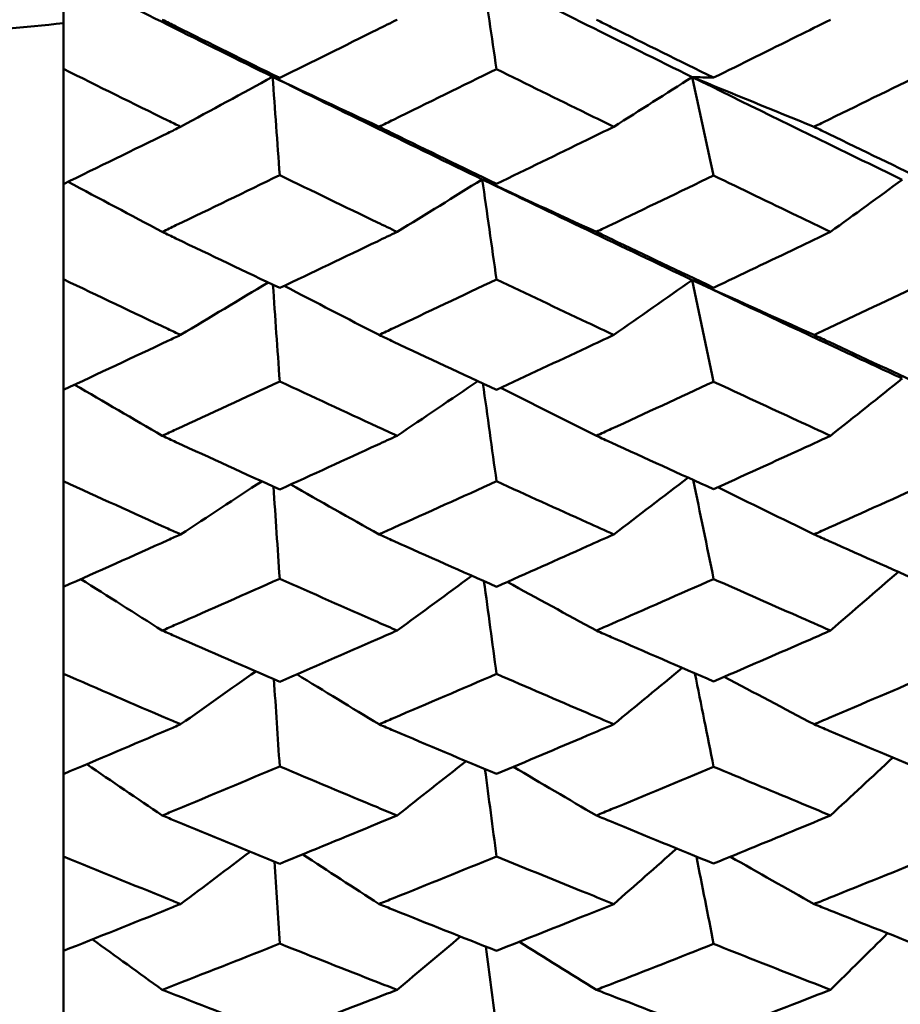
# Model space of a CAD drawing. Header units: millimetres. Extents: x 626 to 2725, y 57 to 2097.
# Tile 26 of 133: x 854.14 to 858.63, y 187.76 to 192.78. Entities that reach past the tile are written whole.
import ezdxf

# ---------------------------------------------------------------- set-up
doc = ezdxf.new("R2010")
doc.units = ezdxf.units.MM
doc.header["$LTSCALE"] = 10
doc.layers.add('Widoczne (ISO)', color=7, linetype='Continuous', lineweight=50)

msp = doc.modelspace()

# ---------------------------------------------------------------- linework, layer by layer
at = {"layer": 'Widoczne (ISO)'}
for p, q in [((854.3612, 192.5305), (854.3612, 193.0223)), ((854.3612, 192.5305), (854.3612, 191.9438)), ((854.3612, 191.4584), (854.3612, 191.9438)), ((854.3612, 191.4584), (854.3612, 190.8946)), ((854.3612, 190.4294), (854.3612, 190.8946)), ((854.3612, 190.4294), (854.3612, 189.8909)), ((854.3612, 189.4478), (854.3612, 189.8909)), ((854.3612, 189.4478), (854.3612, 188.9366)), ((854.3612, 188.5174), (854.3612, 188.9366)), ((854.3612, 188.5174), (854.3612, 188.0354)), ((854.3612, 187.6419), (854.3612, 188.0354))]:
    msp.add_line(p, q, dxfattribs=at)
msp.add_circle((825.3289, 202.4165), 50, dxfattribs=at)
for points in [[(854.3612, 193.0223), (854.7164, 192.8432), (855.0719, 192.6658), (855.4275, 192.4901)], [(856.4961, 193.0219), (856.8528, 192.8427), (857.2096, 192.665), (857.5663, 192.4891)], [(856.4961, 193.0219), (856.5204, 192.8578), (856.5447, 192.6938), (856.569, 192.5297)], [(854.9589, 192.2357), (855.1153, 192.3204), (855.2716, 192.4052), (855.4275, 192.4901)], [(855.9701, 192.2357), (855.7888, 192.3202), (855.6079, 192.405), (855.4275, 192.4901)], [(855.4275, 192.4901), (855.7836, 192.3141), (856.1398, 192.1399), (856.4961, 191.9674)], [(855.4275, 192.4901), (855.4396, 192.3231), (855.4517, 192.1561), (855.4639, 191.9891)], [(855.4275, 192.4901), (855.4396, 192.4882), (855.4517, 192.4863), (855.4639, 192.4844)], [(857.1666, 192.2357), (857.3, 192.3201), (857.4333, 192.4045), (857.5663, 192.4891)], [(858.1875, 192.2357), (857.9799, 192.3198), (857.7728, 192.4043), (857.5663, 192.4891)], [(857.5663, 192.4891), (857.6028, 192.4881), (857.6393, 192.487), (857.6758, 192.486)], [(857.5663, 192.4891), (857.6028, 192.3219), (857.6393, 192.1547), (857.6758, 191.9875)], [(854.8655, 191.7), (854.7049, 191.7849), (854.5447, 191.87), (854.3849, 191.9553)], [(856.0621, 191.7), (856.207, 191.789), (856.3517, 191.8781), (856.4961, 191.9674)], [(857.0778, 191.7), (856.8834, 191.7888), (856.6895, 191.8779), (856.4961, 191.9674)], [(856.4961, 191.9674), (856.8528, 191.7947), (857.2096, 191.6238), (857.5663, 191.4547)], [(856.4961, 191.9674), (856.5204, 191.9598), (856.5447, 191.9522), (856.569, 191.9446)], [(856.4961, 191.9674), (856.5204, 191.7974), (856.5447, 191.6275), (856.569, 191.4576)], [(858.2713, 191.7), (858.3935, 191.7885), (858.5154, 191.8771), (858.6372, 191.9658)], [(857.1666, 191.1748), (857.3, 191.268), (857.4333, 191.3613), (857.5663, 191.4547)], [(858.1875, 191.1748), (857.9799, 191.2678), (857.7728, 191.361), (857.5663, 191.4547)], [(857.5663, 191.4547), (857.6028, 191.4416), (857.6393, 191.4286), (857.6758, 191.4156)], [(857.5663, 191.4547), (857.6028, 191.282), (857.6393, 191.1092), (857.6758, 190.9365)], [(854.9589, 191.1748), (855.1077, 191.2638), (855.2564, 191.3529), (855.4047, 191.4421)], [(855.4293, 191.4304), (855.4408, 191.2663), (855.4523, 191.1022), (855.4639, 190.938)], [(855.9701, 191.1748), (855.8087, 191.258), (855.6476, 191.3413), (855.4868, 191.4249)], [(858.2713, 190.6608), (858.3935, 190.7579), (858.5154, 190.8552), (858.6372, 190.9524)], [(854.8655, 190.6608), (854.7161, 190.7474), (854.5671, 190.8343), (854.4184, 190.9213)], [(856.0621, 190.6608), (856.1997, 190.7535), (856.3371, 190.8464), (856.4743, 190.9393)], [(856.4998, 190.9275), (856.5229, 190.7612), (856.546, 190.595), (856.569, 190.4287)], [(857.0778, 190.6608), (856.9154, 190.7422), (856.7532, 190.8239), (856.5915, 190.9058)], [(857.1666, 190.1584), (857.293, 190.2547), (857.4193, 190.3511), (857.5454, 190.4475)], [(854.9589, 190.1584), (855.0969, 190.2483), (855.2348, 190.3384), (855.3724, 190.4286)], [(855.4318, 190.4015), (855.4425, 190.2451), (855.4532, 190.0887), (855.4639, 189.9323)], [(855.9701, 190.1584), (855.8197, 190.2428), (855.6695, 190.3275), (855.5197, 190.4124)], [(857.5721, 190.4355), (857.6066, 190.2673), (857.6412, 190.099), (857.6758, 189.9308)], [(858.1875, 190.1584), (858.024, 190.2382), (857.8608, 190.3182), (857.6979, 190.3985)], [(856.0621, 189.668), (856.1893, 189.761), (856.3164, 189.8541), (856.4433, 189.9473)], [(858.2713, 189.668), (858.3868, 189.7677), (858.5022, 189.8674), (858.6174, 189.9672)], [(854.8655, 189.668), (854.7267, 189.7553), (854.5882, 189.8428), (854.45, 189.9304)], [(856.5051, 189.9199), (856.5264, 189.7623), (856.5477, 189.6047), (856.569, 189.4471)], [(857.0778, 189.668), (856.9262, 189.7504), (856.7749, 189.8331), (856.6239, 189.9159)], [(854.9589, 189.1903), (855.0867, 189.2802), (855.2144, 189.3702), (855.3419, 189.4602)], [(855.9701, 189.1903), (855.8302, 189.2751), (855.6905, 189.36), (855.551, 189.4452)], [(857.1666, 189.1903), (857.2831, 189.286), (857.3996, 189.3819), (857.5158, 189.4778)], [(857.5803, 189.45), (857.6121, 189.2915), (857.644, 189.133), (857.6758, 188.9744)], [(855.4342, 189.4203), (855.4441, 189.2721), (855.454, 189.124), (855.4639, 188.9758)], [(858.1875, 189.1903), (858.0347, 189.2707), (857.8822, 189.3514), (857.73, 189.4323)], [(854.8655, 188.7256), (854.7368, 188.8125), (854.6084, 188.8995), (854.4802, 188.9868)], [(856.0621, 188.7256), (856.1795, 188.8177), (856.2968, 188.91), (856.414, 189.0024)], [(858.2713, 188.7256), (858.3774, 188.8239), (858.4834, 188.9222), (858.5893, 189.0207)], [(856.5101, 188.962), (856.5297, 188.8136), (856.5494, 188.6652), (856.569, 188.5167)], [(857.0778, 188.7256), (856.9366, 188.808), (856.7957, 188.8906), (856.6551, 188.9735)], [(854.9589, 188.2744), (855.077, 188.3632), (855.195, 188.4521), (855.3128, 188.5411)], [(857.1666, 188.2744), (857.2738, 188.3686), (857.3809, 188.4628), (857.4879, 188.5572)], [(855.4365, 188.4905), (855.4456, 188.3511), (855.4547, 188.2118), (855.4639, 188.0724)], [(855.9701, 188.2744), (855.8403, 188.3585), (855.7106, 188.4428), (855.5812, 188.5273)], [(857.588, 188.5163), (857.6173, 188.3679), (857.6465, 188.2195), (857.6758, 188.0711)], [(858.1875, 188.2744), (858.0452, 188.3545), (857.903, 188.4349), (857.7611, 188.5155)], [(854.8655, 187.8371), (854.7465, 187.9227), (854.6278, 188.0084), (854.5093, 188.0943)], [(856.0621, 187.8371), (856.1702, 187.9275), (856.2782, 188.0179), (856.386, 188.1084)], [(858.2713, 187.8371), (858.3686, 187.9331), (858.4657, 188.0291), (858.5627, 188.1251)], [(856.5148, 188.0575), (856.5329, 187.9187), (856.5509, 187.78), (856.569, 187.6412)], [(857.0778, 187.8371), (856.9468, 187.9186), (856.8159, 188.0003), (856.6853, 188.0821)]]:
    msp.add_open_spline(points, degree=3, dxfattribs=at)
for points, knots in [([(843.0429, 187.8892), (843.583, 188.5281), (844.1997, 189.1061), (845.5862, 190.1403), (846.3559, 190.5965), (848.0484, 191.3871), (848.9711, 191.7215), (850.9697, 192.2686), (852.0454, 192.4812), (853.5773, 192.6829), (853.9651, 192.7263), (854.3612, 192.763)], [1, 1, 1, 1, 1.1906229, 1.1906229, 1.3812459, 1.3812459, 1.5718688, 1.5718688, 1.7624917, 1.7624917, 1.8252774, 1.8252774, 1.8252774, 1.8252774]), ([(854.8655, 192.7814), (854.8887, 192.7699), (854.9119, 192.7583), (855.1113, 192.6588), (855.2876, 192.5714), (855.4639, 192.4844)], [0.05804162, 0.05804162, 0.05804162, 0.05804162, 0.06605559, 0.06605559, 0.12689392, 0.12689392, 0.12689392, 0.12689392]), ([(855.4639, 192.4844), (855.6298, 192.5664), (855.7957, 192.6488), (855.9952, 192.7481), (856.0286, 192.7648), (856.0621, 192.7814)], [0.00418374, 0.00418374, 0.00418374, 0.00418374, 0.06147247, 0.06147247, 0.07302352, 0.07302352, 0.07302352, 0.07302352]), ([(857.0778, 192.7814), (857.1031, 192.7689), (857.1284, 192.7563), (857.3277, 192.6575), (857.5017, 192.5716), (857.6758, 192.486)], [0.06686277, 0.06686277, 0.06686277, 0.06686277, 0.07557848, 0.07557848, 0.13558897, 0.13558897, 0.13558897, 0.13558897]), ([(857.6758, 192.486), (857.8178, 192.5561), (857.9598, 192.6265), (858.1583, 192.7251), (858.2148, 192.7533), (858.2713, 192.7814)], [0.01259731, 0.01259731, 0.01259731, 0.01259731, 0.06159863, 0.06159863, 0.08110666, 0.08110666, 0.08110666, 0.08110666]), ([(854.9589, 192.2357), (854.9373, 192.2463), (854.9158, 192.2568), (854.7166, 192.3547), (854.5389, 192.4424), (854.3612, 192.5305)], [0.05393723, 0.05393723, 0.05393723, 0.05393723, 0.06137399, 0.06137399, 0.12273355, 0.12273355, 0.12273355, 0.12273355]), ([(856.569, 192.5297), (856.3939, 192.4433), (856.2187, 192.3573), (856.0191, 192.2596), (855.9946, 192.2477), (855.9701, 192.2357)], [0.01044349, 0.01044349, 0.01044349, 0.01044349, 0.07085106, 0.07085106, 0.07930241, 0.07930241, 0.07930241, 0.07930241]), ([(857.1666, 192.2357), (857.1215, 192.2578), (857.0764, 192.2799), (856.8772, 192.3776), (856.7231, 192.4535), (856.569, 192.5297)], [0.04598621, 0.04598621, 0.04598621, 0.04598621, 0.06155279, 0.06155279, 0.11473062, 0.11473062, 0.11473062, 0.11473062]), ([(858.7834, 192.5272), (858.6103, 192.4422), (858.4373, 192.3575), (858.2387, 192.2606), (858.2131, 192.2482), (858.1875, 192.2357)], [0.02053386, 0.02053386, 0.02053386, 0.02053386, 0.08016461, 0.08016461, 0.08898694, 0.08898694, 0.08898694, 0.08898694]), ([(857.5663, 192.4891), (857.8313, 192.3584), (858.0963, 192.2286), (858.4532, 192.055), (858.5452, 192.0104), (858.6372, 191.9658)], [0.3692784, 0.3692784, 0.3692784, 0.3692784, 0.4608442, 0.4608442, 0.492629, 0.492629, 0.492629, 0.492629]), ([(854.3612, 191.9438), (854.5389, 192.0302), (854.7165, 192.1169), (854.9157, 192.2145), (854.9373, 192.2251), (854.9589, 192.2357)], [0, 0, 0, 0, 0.06135239, 0.06135239, 0.06879633, 0.06879633, 0.06879633, 0.06879633]), ([(855.9701, 192.2357), (855.9946, 192.2237), (856.0191, 192.2118), (856.2187, 192.1143), (856.3938, 192.0293), (856.569, 191.9446)], [0.06241522, 0.06241522, 0.06241522, 0.06241522, 0.0708546, 0.0708546, 0.13127416, 0.13127416, 0.13127416, 0.13127416]), ([(856.569, 191.9446), (856.7231, 192.0193), (856.8771, 192.0942), (857.0763, 192.1915), (857.1214, 192.2136), (857.1666, 192.2357)], [0.00838421, 0.00838421, 0.00838421, 0.00838421, 0.06155515, 0.06155515, 0.07712864, 0.07712864, 0.07712864, 0.07712864]), ([(858.1875, 192.2357), (858.2131, 192.2232), (858.2386, 192.2108), (858.4372, 192.1142), (858.6103, 192.0304), (858.7834, 191.9471)], [0.07138254, 0.07138254, 0.07138254, 0.07138254, 0.08018544, 0.08018544, 0.13983561, 0.13983561, 0.13983561, 0.13983561]), ([(855.4639, 191.9891), (855.2876, 191.9036), (855.1114, 191.8184), (854.9119, 191.7223), (854.8887, 191.7112), (854.8655, 191.7)], [0.00523804, 0.00523804, 0.00523804, 0.00523804, 0.06606705, 0.06606705, 0.07409033, 0.07409033, 0.07409033, 0.07409033]), ([(856.0621, 191.7), (856.0287, 191.7161), (855.9952, 191.7321), (855.7958, 191.8281), (855.6298, 191.9084), (855.4639, 191.9891)], [0.04993807, 0.04993807, 0.04993807, 0.04993807, 0.0614821, 0.0614821, 0.11877783, 0.11877783, 0.11877783, 0.11877783]), ([(857.6758, 191.9875), (857.5018, 191.9034), (857.3278, 191.8197), (857.1284, 191.7242), (857.1031, 191.7121), (857.0778, 191.7)], [0.01556037, 0.01556037, 0.01556037, 0.01556037, 0.07555527, 0.07555527, 0.08428623, 0.08428623, 0.08428623, 0.08428623]), ([(858.2713, 191.7), (858.2148, 191.7271), (858.1583, 191.7543), (857.9598, 191.8499), (857.8178, 191.9186), (857.6758, 191.9875)], [0.04208868, 0.04208868, 0.04208868, 0.04208868, 0.06158988, 0.06158988, 0.11059803, 0.11059803, 0.11059803, 0.11059803]), ([(854.8655, 191.7), (854.8887, 191.6888), (854.9119, 191.6777), (855.1113, 191.5819), (855.2876, 191.4977), (855.4639, 191.414)], [0.05804162, 0.05804162, 0.05804162, 0.05804162, 0.06605559, 0.06605559, 0.12689392, 0.12689392, 0.12689392, 0.12689392]), ([(855.4639, 191.414), (855.6298, 191.4929), (855.7957, 191.5722), (855.9952, 191.6678), (856.0286, 191.6839), (856.0621, 191.7)], [0.00418374, 0.00418374, 0.00418374, 0.00418374, 0.06147247, 0.06147247, 0.07302352, 0.07302352, 0.07302352, 0.07302352]), ([(857.0778, 191.7), (857.1031, 191.6879), (857.1284, 191.6758), (857.3277, 191.5806), (857.5017, 191.4979), (857.6758, 191.4156)], [0.06686277, 0.06686277, 0.06686277, 0.06686277, 0.07557848, 0.07557848, 0.13558897, 0.13558897, 0.13558897, 0.13558897]), ([(857.6758, 191.4156), (857.8178, 191.483), (857.9598, 191.5507), (858.1583, 191.6457), (858.2148, 191.6728), (858.2713, 191.7)], [0.01259731, 0.01259731, 0.01259731, 0.01259731, 0.06159863, 0.06159863, 0.08110666, 0.08110666, 0.08110666, 0.08110666]), ([(854.9589, 191.1748), (854.9373, 191.185), (854.9158, 191.1952), (854.7166, 191.2892), (854.5389, 191.3736), (854.3612, 191.4584)], [0.05393723, 0.05393723, 0.05393723, 0.05393723, 0.06137399, 0.06137399, 0.12273355, 0.12273355, 0.12273355, 0.12273355]), ([(856.569, 191.4576), (856.3939, 191.3745), (856.2187, 191.2917), (856.0191, 191.1979), (855.9946, 191.1864), (855.9701, 191.1748)], [0.01044349, 0.01044349, 0.01044349, 0.01044349, 0.07085106, 0.07085106, 0.07930241, 0.07930241, 0.07930241, 0.07930241]), ([(857.1666, 191.1748), (857.1215, 191.1961), (857.0764, 191.2173), (856.8772, 191.3113), (856.7231, 191.3843), (856.569, 191.4576)], [0.04598621, 0.04598621, 0.04598621, 0.04598621, 0.06155279, 0.06155279, 0.11473062, 0.11473062, 0.11473062, 0.11473062]), ([(857.5663, 191.4547), (857.8313, 191.329), (858.0963, 191.2044), (858.4532, 191.0379), (858.5452, 190.9951), (858.6372, 190.9524)], [0.3692784, 0.3692784, 0.3692784, 0.3692784, 0.4608442, 0.4608442, 0.492629, 0.492629, 0.492629, 0.492629]), ([(858.7834, 191.4552), (858.6103, 191.3733), (858.4373, 191.2919), (858.2387, 191.1988), (858.2131, 191.1868), (858.1875, 191.1748)], [0.02053386, 0.02053386, 0.02053386, 0.02053386, 0.08016461, 0.08016461, 0.08898694, 0.08898694, 0.08898694, 0.08898694]), ([(854.3612, 190.8946), (854.5389, 190.9775), (854.7165, 191.0607), (854.9157, 191.1545), (854.9373, 191.1647), (854.9589, 191.1748)], [0, 0, 0, 0, 0.06135239, 0.06135239, 0.06879633, 0.06879633, 0.06879633, 0.06879633]), ([(855.9701, 191.1748), (855.9946, 191.1634), (856.0191, 191.1519), (856.2187, 191.0583), (856.3938, 190.9766), (856.569, 190.8954)], [0.06241522, 0.06241522, 0.06241522, 0.06241522, 0.0708546, 0.0708546, 0.13127416, 0.13127416, 0.13127416, 0.13127416]), ([(856.569, 190.8954), (856.7231, 190.967), (856.8771, 191.039), (857.0763, 191.1324), (857.1214, 191.1536), (857.1666, 191.1748)], [0.00838421, 0.00838421, 0.00838421, 0.00838421, 0.06155515, 0.06155515, 0.07712864, 0.07712864, 0.07712864, 0.07712864]), ([(858.1875, 191.1748), (858.2131, 191.1629), (858.2386, 191.151), (858.4372, 191.0582), (858.6103, 190.9777), (858.7834, 190.8977)], [0.07138254, 0.07138254, 0.07138254, 0.07138254, 0.08018544, 0.08018544, 0.13983561, 0.13983561, 0.13983561, 0.13983561]), ([(855.4639, 190.938), (855.2876, 190.856), (855.1114, 190.7743), (854.9119, 190.6822), (854.8887, 190.6715), (854.8655, 190.6608)], [0.00523804, 0.00523804, 0.00523804, 0.00523804, 0.06606705, 0.06606705, 0.07409033, 0.07409033, 0.07409033, 0.07409033]), ([(856.0621, 190.6608), (856.0287, 190.6762), (855.9952, 190.6916), (855.7958, 190.7836), (855.6298, 190.8606), (855.4639, 190.938)], [0.04993807, 0.04993807, 0.04993807, 0.04993807, 0.0614821, 0.0614821, 0.11877783, 0.11877783, 0.11877783, 0.11877783]), ([(857.6758, 190.9365), (857.5018, 190.8558), (857.3278, 190.7755), (857.1284, 190.684), (857.1031, 190.6724), (857.0778, 190.6608)], [0.01556037, 0.01556037, 0.01556037, 0.01556037, 0.07555527, 0.07555527, 0.08428623, 0.08428623, 0.08428623, 0.08428623]), ([(858.2713, 190.6608), (858.2148, 190.6868), (858.1583, 190.7129), (857.9598, 190.8045), (857.8178, 190.8704), (857.6758, 190.9365)], [0.04208868, 0.04208868, 0.04208868, 0.04208868, 0.06158988, 0.06158988, 0.11059803, 0.11059803, 0.11059803, 0.11059803]), ([(854.8655, 190.6608), (854.8887, 190.6501), (854.9119, 190.6394), (855.1113, 190.5477), (855.2876, 190.4671), (855.4639, 190.387)], [0.05804162, 0.05804162, 0.05804162, 0.05804162, 0.06605559, 0.06605559, 0.12689392, 0.12689392, 0.12689392, 0.12689392]), ([(855.4639, 190.387), (855.6298, 190.4625), (855.7957, 190.5384), (855.9952, 190.63), (856.0286, 190.6454), (856.0621, 190.6608)], [0.00418374, 0.00418374, 0.00418374, 0.00418374, 0.06147247, 0.06147247, 0.07302352, 0.07302352, 0.07302352, 0.07302352]), ([(857.0778, 190.6608), (857.1031, 190.6492), (857.1284, 190.6376), (857.3277, 190.5464), (857.5017, 190.4672), (857.6758, 190.3885)], [0.06686277, 0.06686277, 0.06686277, 0.06686277, 0.07557848, 0.07557848, 0.13558897, 0.13558897, 0.13558897, 0.13558897]), ([(857.6758, 190.3885), (857.8178, 190.453), (857.9598, 190.5178), (858.1583, 190.6088), (858.2148, 190.6348), (858.2713, 190.6608)], [0.01259731, 0.01259731, 0.01259731, 0.01259731, 0.06159863, 0.06159863, 0.08110666, 0.08110666, 0.08110666, 0.08110666]), ([(854.9589, 190.1584), (854.9373, 190.1681), (854.9158, 190.1778), (854.7166, 190.2676), (854.5389, 190.3483), (854.3612, 190.4294)], [0.05393723, 0.05393723, 0.05393723, 0.05393723, 0.06137399, 0.06137399, 0.12273355, 0.12273355, 0.12273355, 0.12273355]), ([(856.569, 190.4287), (856.3939, 190.3492), (856.2187, 190.2701), (856.0191, 190.1804), (855.9946, 190.1694), (855.9701, 190.1584)], [0.01044349, 0.01044349, 0.01044349, 0.01044349, 0.07085106, 0.07085106, 0.07930241, 0.07930241, 0.07930241, 0.07930241]), ([(857.1666, 190.1584), (857.1215, 190.1786), (857.0764, 190.1989), (856.8772, 190.2887), (856.7231, 190.3585), (856.569, 190.4287)], [0.04598621, 0.04598621, 0.04598621, 0.04598621, 0.06155279, 0.06155279, 0.11473062, 0.11473062, 0.11473062, 0.11473062]), ([(858.7834, 190.4264), (858.6103, 190.3481), (858.4373, 190.2702), (858.2387, 190.1813), (858.2131, 190.1698), (858.1875, 190.1584)], [0.02053386, 0.02053386, 0.02053386, 0.02053386, 0.08016461, 0.08016461, 0.08898694, 0.08898694, 0.08898694, 0.08898694]), ([(854.3612, 189.8909), (854.5389, 189.9699), (854.7165, 190.0494), (854.9157, 190.139), (854.9373, 190.1487), (854.9589, 190.1584)], [0, 0, 0, 0, 0.06135239, 0.06135239, 0.06879633, 0.06879633, 0.06879633, 0.06879633]), ([(855.9701, 190.1584), (855.9946, 190.1474), (856.0191, 190.1364), (856.2187, 190.047), (856.3938, 189.9691), (856.569, 189.8916)], [0.06241522, 0.06241522, 0.06241522, 0.06241522, 0.0708546, 0.0708546, 0.13127416, 0.13127416, 0.13127416, 0.13127416]), ([(856.569, 189.8916), (856.7231, 189.9599), (856.8771, 190.0286), (857.0763, 190.1178), (857.1214, 190.1381), (857.1666, 190.1584)], [0.00838421, 0.00838421, 0.00838421, 0.00838421, 0.06155515, 0.06155515, 0.07712864, 0.07712864, 0.07712864, 0.07712864]), ([(858.1875, 190.1584), (858.2131, 190.147), (858.2386, 190.1355), (858.4372, 190.0469), (858.6103, 189.9701), (858.7834, 189.8938)], [0.07138254, 0.07138254, 0.07138254, 0.07138254, 0.08018544, 0.08018544, 0.13983561, 0.13983561, 0.13983561, 0.13983561]), ([(855.4639, 189.9323), (855.2876, 189.854), (855.1114, 189.7761), (854.9119, 189.6884), (854.8887, 189.6782), (854.8655, 189.668)], [0.00523804, 0.00523804, 0.00523804, 0.00523804, 0.06606705, 0.06606705, 0.07409033, 0.07409033, 0.07409033, 0.07409033]), ([(856.0621, 189.668), (856.0287, 189.6827), (855.9952, 189.6974), (855.7958, 189.7851), (855.6298, 189.8585), (855.4639, 189.9323)], [0.04993807, 0.04993807, 0.04993807, 0.04993807, 0.0614821, 0.0614821, 0.11877783, 0.11877783, 0.11877783, 0.11877783]), ([(857.6758, 189.9308), (857.5018, 189.8539), (857.3278, 189.7773), (857.1284, 189.6902), (857.1031, 189.6791), (857.0778, 189.668)], [0.01556037, 0.01556037, 0.01556037, 0.01556037, 0.07555527, 0.07555527, 0.08428623, 0.08428623, 0.08428623, 0.08428623]), ([(858.2713, 189.668), (858.2148, 189.6928), (858.1583, 189.7176), (857.9598, 189.805), (857.8178, 189.8677), (857.6758, 189.9308)], [0.04208868, 0.04208868, 0.04208868, 0.04208868, 0.06158988, 0.06158988, 0.11059803, 0.11059803, 0.11059803, 0.11059803]), ([(854.8655, 189.668), (854.8887, 189.6578), (854.9119, 189.6477), (855.1113, 189.5603), (855.2876, 189.4836), (855.4639, 189.4075)], [0.05804162, 0.05804162, 0.05804162, 0.05804162, 0.06605559, 0.06605559, 0.12689392, 0.12689392, 0.12689392, 0.12689392]), ([(855.4639, 189.4075), (855.6298, 189.4792), (855.7957, 189.5515), (855.9952, 189.6387), (856.0286, 189.6534), (856.0621, 189.668)], [0.00418374, 0.00418374, 0.00418374, 0.00418374, 0.06147247, 0.06147247, 0.07302352, 0.07302352, 0.07302352, 0.07302352]), ([(857.0778, 189.668), (857.1031, 189.657), (857.1284, 189.646), (857.3277, 189.5591), (857.5017, 189.4838), (857.6758, 189.4089)], [0.06686277, 0.06686277, 0.06686277, 0.06686277, 0.07557848, 0.07557848, 0.13558897, 0.13558897, 0.13558897, 0.13558897]), ([(857.6758, 189.4089), (857.8178, 189.4702), (857.9598, 189.5319), (858.1583, 189.6185), (858.2148, 189.6433), (858.2713, 189.668)], [0.01259731, 0.01259731, 0.01259731, 0.01259731, 0.06159863, 0.06159863, 0.08110666, 0.08110666, 0.08110666, 0.08110666]), ([(854.9589, 189.1903), (854.9373, 189.1995), (854.9158, 189.2087), (854.7166, 189.294), (854.5389, 189.3707), (854.3612, 189.4478)], [0.05393723, 0.05393723, 0.05393723, 0.05393723, 0.06137399, 0.06137399, 0.12273355, 0.12273355, 0.12273355, 0.12273355]), ([(856.569, 189.4471), (856.3939, 189.3715), (856.2187, 189.2963), (856.0191, 189.2112), (855.9946, 189.2007), (855.9701, 189.1903)], [0.01044349, 0.01044349, 0.01044349, 0.01044349, 0.07085106, 0.07085106, 0.07930241, 0.07930241, 0.07930241, 0.07930241]), ([(857.1666, 189.1903), (857.1215, 189.2095), (857.0764, 189.2288), (856.8772, 189.3141), (856.7231, 189.3804), (856.569, 189.4471)], [0.04598621, 0.04598621, 0.04598621, 0.04598621, 0.06155279, 0.06155279, 0.11473062, 0.11473062, 0.11473062, 0.11473062]), ([(858.7834, 189.445), (858.6103, 189.3705), (858.4373, 189.2965), (858.2387, 189.212), (858.2131, 189.2011), (858.1875, 189.1903)], [0.02053386, 0.02053386, 0.02053386, 0.02053386, 0.08016461, 0.08016461, 0.08898694, 0.08898694, 0.08898694, 0.08898694]), ([(854.3612, 188.9366), (854.5389, 189.0114), (854.7165, 189.0868), (854.9157, 189.1719), (854.9373, 189.1811), (854.9589, 189.1903)], [0, 0, 0, 0, 0.06135239, 0.06135239, 0.06879633, 0.06879633, 0.06879633, 0.06879633]), ([(855.9701, 189.1903), (855.9946, 189.1799), (856.0191, 189.1694), (856.2187, 189.0846), (856.3938, 189.0107), (856.569, 188.9372)], [0.06241522, 0.06241522, 0.06241522, 0.06241522, 0.0708546, 0.0708546, 0.13127416, 0.13127416, 0.13127416, 0.13127416]), ([(856.569, 188.9372), (856.7231, 189.002), (856.8771, 189.0671), (857.0763, 189.1518), (857.1214, 189.171), (857.1666, 189.1903)], [0.00838421, 0.00838421, 0.00838421, 0.00838421, 0.06155515, 0.06155515, 0.07712864, 0.07712864, 0.07712864, 0.07712864]), ([(858.1875, 189.1903), (858.2131, 189.1794), (858.2386, 189.1686), (858.4372, 189.0845), (858.6103, 189.0117), (858.7834, 188.9394)], [0.07138254, 0.07138254, 0.07138254, 0.07138254, 0.08018544, 0.08018544, 0.13983561, 0.13983561, 0.13983561, 0.13983561]), ([(855.4639, 188.9758), (855.2876, 188.9016), (855.1114, 188.8278), (854.9119, 188.7449), (854.8887, 188.7352), (854.8655, 188.7256)], [0.00523804, 0.00523804, 0.00523804, 0.00523804, 0.06606705, 0.06606705, 0.07409033, 0.07409033, 0.07409033, 0.07409033]), ([(856.0621, 188.7256), (856.0287, 188.7394), (855.9952, 188.7533), (855.7958, 188.8363), (855.6298, 188.9058), (855.4639, 188.9758)], [0.04993807, 0.04993807, 0.04993807, 0.04993807, 0.0614821, 0.0614821, 0.11877783, 0.11877783, 0.11877783, 0.11877783]), ([(857.6758, 188.9744), (857.5018, 188.9015), (857.3278, 188.829), (857.1284, 188.7465), (857.1031, 188.736), (857.0778, 188.7256)], [0.01556037, 0.01556037, 0.01556037, 0.01556037, 0.07555527, 0.07555527, 0.08428623, 0.08428623, 0.08428623, 0.08428623]), ([(858.2713, 188.7256), (858.2148, 188.749), (858.1583, 188.7725), (857.9598, 188.8552), (857.8178, 188.9146), (857.6758, 188.9744)], [0.04208868, 0.04208868, 0.04208868, 0.04208868, 0.06158988, 0.06158988, 0.11059803, 0.11059803, 0.11059803, 0.11059803]), ([(854.8655, 188.7256), (854.8887, 188.7159), (854.9119, 188.7063), (855.1113, 188.6237), (855.2876, 188.5512), (855.4639, 188.4793)], [0.05804162, 0.05804162, 0.05804162, 0.05804162, 0.06605559, 0.06605559, 0.12689392, 0.12689392, 0.12689392, 0.12689392]), ([(855.4639, 188.4793), (855.6298, 188.5471), (855.7957, 188.6153), (855.9952, 188.6978), (856.0286, 188.7117), (856.0621, 188.7256)], [0.00418374, 0.00418374, 0.00418374, 0.00418374, 0.06147247, 0.06147247, 0.07302352, 0.07302352, 0.07302352, 0.07302352]), ([(857.0778, 188.7256), (857.1031, 188.7151), (857.1284, 188.7047), (857.3277, 188.6225), (857.5017, 188.5513), (857.6758, 188.4806)], [0.06686277, 0.06686277, 0.06686277, 0.06686277, 0.07557848, 0.07557848, 0.13558897, 0.13558897, 0.13558897, 0.13558897]), ([(857.6758, 188.4806), (857.8178, 188.5386), (857.9598, 188.5968), (858.1583, 188.6788), (858.2148, 188.7021), (858.2713, 188.7256)], [0.01259731, 0.01259731, 0.01259731, 0.01259731, 0.06159863, 0.06159863, 0.08110666, 0.08110666, 0.08110666, 0.08110666]), ([(854.9589, 188.2744), (854.9373, 188.2831), (854.9158, 188.2917), (854.7166, 188.3722), (854.5389, 188.4445), (854.3612, 188.5174)], [0.05393723, 0.05393723, 0.05393723, 0.05393723, 0.06137399, 0.06137399, 0.12273355, 0.12273355, 0.12273355, 0.12273355]), ([(856.569, 188.5167), (856.3939, 188.4453), (856.2187, 188.3744), (856.0191, 188.2941), (855.9946, 188.2842), (855.9701, 188.2744)], [0.01044349, 0.01044349, 0.01044349, 0.01044349, 0.07085106, 0.07085106, 0.07930241, 0.07930241, 0.07930241, 0.07930241]), ([(857.1666, 188.2744), (857.1215, 188.2925), (857.0764, 188.3107), (856.8772, 188.3911), (856.7231, 188.4537), (856.569, 188.5167)], [0.04598621, 0.04598621, 0.04598621, 0.04598621, 0.06155279, 0.06155279, 0.11473062, 0.11473062, 0.11473062, 0.11473062]), ([(858.7834, 188.5147), (858.6103, 188.4443), (858.4373, 188.3745), (858.2387, 188.2949), (858.2131, 188.2846), (858.1875, 188.2744)], [0.02053386, 0.02053386, 0.02053386, 0.02053386, 0.08016461, 0.08016461, 0.08898694, 0.08898694, 0.08898694, 0.08898694]), ([(854.3612, 188.0354), (854.5389, 188.1059), (854.7165, 188.1769), (854.9157, 188.257), (854.9373, 188.2657), (854.9589, 188.2744)], [0, 0, 0, 0, 0.06135239, 0.06135239, 0.06879633, 0.06879633, 0.06879633, 0.06879633]), ([(855.9701, 188.2744), (855.9946, 188.2646), (856.0191, 188.2547), (856.2187, 188.1748), (856.3938, 188.1052), (856.569, 188.0361)], [0.06241522, 0.06241522, 0.06241522, 0.06241522, 0.0708546, 0.0708546, 0.13127416, 0.13127416, 0.13127416, 0.13127416]), ([(856.569, 188.0361), (856.7231, 188.097), (856.8771, 188.1583), (857.0763, 188.2381), (857.1214, 188.2562), (857.1666, 188.2744)], [0.00838421, 0.00838421, 0.00838421, 0.00838421, 0.06155515, 0.06155515, 0.07712864, 0.07712864, 0.07712864, 0.07712864]), ([(858.1875, 188.2744), (858.2131, 188.2642), (858.2386, 188.254), (858.4372, 188.1747), (858.6103, 188.1061), (858.7834, 188.0381)], [0.07138254, 0.07138254, 0.07138254, 0.07138254, 0.08018544, 0.08018544, 0.13983561, 0.13983561, 0.13983561, 0.13983561]), ([(855.4639, 188.0724), (855.2876, 188.0025), (855.1114, 187.9332), (854.9119, 187.8553), (854.8887, 187.8462), (854.8655, 187.8371)], [0.00523804, 0.00523804, 0.00523804, 0.00523804, 0.06606705, 0.06606705, 0.07409033, 0.07409033, 0.07409033, 0.07409033]), ([(856.0621, 187.8371), (856.0287, 187.8502), (855.9952, 187.8632), (855.7958, 187.9412), (855.6298, 188.0065), (855.4639, 188.0724)], [0.04993807, 0.04993807, 0.04993807, 0.04993807, 0.0614821, 0.0614821, 0.11877783, 0.11877783, 0.11877783, 0.11877783]), ([(857.6758, 188.0711), (857.5018, 188.0024), (857.3278, 187.9343), (857.1284, 187.8568), (857.1031, 187.847), (857.0778, 187.8371)], [0.01556037, 0.01556037, 0.01556037, 0.01556037, 0.07555527, 0.07555527, 0.08428623, 0.08428623, 0.08428623, 0.08428623]), ([(858.2713, 187.8371), (858.2148, 187.8591), (858.1583, 187.8812), (857.9598, 187.9589), (857.8178, 188.0148), (857.6758, 188.0711)], [0.04208868, 0.04208868, 0.04208868, 0.04208868, 0.06158988, 0.06158988, 0.11059803, 0.11059803, 0.11059803, 0.11059803]), ([(854.8655, 187.8371), (854.8887, 187.8281), (854.9119, 187.819), (855.1113, 187.7415), (855.2876, 187.6735), (855.4639, 187.6061)], [0.05804162, 0.05804162, 0.05804162, 0.05804162, 0.06605559, 0.06605559, 0.12689392, 0.12689392, 0.12689392, 0.12689392]), ([(855.4639, 187.6061), (855.6298, 187.6696), (855.7957, 187.7336), (855.9952, 187.8111), (856.0286, 187.8241), (856.0621, 187.8371)], [0.00418374, 0.00418374, 0.00418374, 0.00418374, 0.06147247, 0.06147247, 0.07302352, 0.07302352, 0.07302352, 0.07302352]), ([(857.0778, 187.8371), (857.1031, 187.8273), (857.1284, 187.8175), (857.3277, 187.7404), (857.5017, 187.6736), (857.6758, 187.6074)], [0.06686277, 0.06686277, 0.06686277, 0.06686277, 0.07557848, 0.07557848, 0.13558897, 0.13558897, 0.13558897, 0.13558897]), ([(857.6758, 187.6074), (857.8178, 187.6617), (857.9598, 187.7163), (858.1583, 187.7932), (858.2148, 187.8151), (858.2713, 187.8371)], [0.01259731, 0.01259731, 0.01259731, 0.01259731, 0.06159863, 0.06159863, 0.08110666, 0.08110666, 0.08110666, 0.08110666])]:
    msp.add_open_spline(points, degree=3, knots=knots, dxfattribs=at)

doc.saveas('drawing.dxf')
